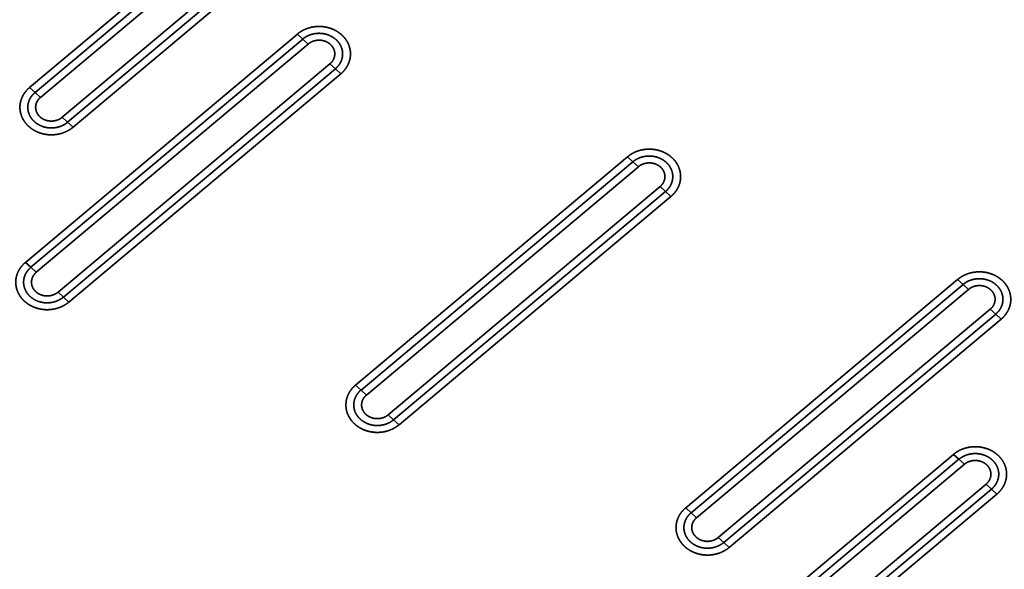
# Model space of a CAD drawing. Extents: x -8 to 2003, y -38 to 1514.
# Tile 5 of 31: x 251 to 440, y 377 to 482. Entities that reach past the tile are written whole.
import ezdxf

# ---------------------------------------------------------------- set-up
doc = ezdxf.new("R2010")
doc.units = 0
doc.layers.get('0').update_dxf_attribs({"lineweight": 13})

# ---------------------------------------------------------------- blocks, each defined once
blk = doc.blocks.new('BLOCK59')
at = {"color": 7, "lineweight": 35}
for p, q in [((135.81, 452.76), (83.85, 409.16)), ((135.81, 452.76), (83.85, 409.16)), ((136.85, 451.81), (84.88, 408.21)), ((84.88, 408.21), (136.85, 451.81)), ((85.92, 407.26), (137.89, 450.87)), ((85.92, 407.26), (137.89, 450.87)), ((90.08, 403.47), (142.04, 447.08)), ((142.04, 447.08), (90.08, 403.47)), ((91.11, 402.53), (143.08, 446.13)), ((91.11, 402.53), (143.08, 446.13)), ((92.15, 401.58), (144.12, 445.18)), ((92.15, 401.58), (144.12, 445.18)), ((135.01, 419.36), (83.05, 375.75)), ((135.01, 419.36), (83.05, 375.75)), ((136.05, 418.41), (84.09, 374.81)), ((84.09, 374.81), (136.05, 418.41)), ((85.12, 373.86), (137.09, 417.46)), ((85.12, 373.86), (137.09, 417.46)), ((89.28, 370.07), (141.24, 413.67)), ((141.24, 413.67), (89.28, 370.07)), ((90.31, 369.12), (142.28, 412.73)), ((90.31, 369.12), (142.28, 412.73)), ((91.35, 368.17), (143.32, 411.78)), ((91.35, 368.17), (143.32, 411.78)), ((198.11, 395.92), (146.14, 352.32)), ((198.11, 395.92), (146.14, 352.32)), ((199.14, 394.98), (147.18, 351.37)), ((147.18, 351.37), (199.14, 394.98)), ((148.22, 350.42), (200.18, 394.03)), ((148.22, 350.42), (200.18, 394.03)), ((152.37, 346.63), (204.34, 390.24)), ((204.34, 390.24), (152.37, 346.63)), ((153.41, 345.69), (205.37, 389.29)), ((153.41, 345.69), (205.37, 389.29)), ((154.45, 344.74), (206.41, 388.34)), ((154.45, 344.74), (206.41, 388.34)), ((261.2, 372.49), (209.23, 328.88)), ((261.2, 372.49), (209.23, 328.88)), ((262.24, 371.54), (210.27, 327.94)), ((210.27, 327.94), (262.24, 371.54)), ((211.31, 326.99), (263.28, 370.59)), ((211.31, 326.99), (263.28, 370.59)), ((215.46, 323.2), (267.43, 366.8)), ((267.43, 366.8), (215.46, 323.2)), ((216.5, 322.25), (268.47, 365.86)), ((216.5, 322.25), (268.47, 365.86)), ((217.54, 321.3), (269.5, 364.91)), ((217.54, 321.3), (269.5, 364.91)), ((260.4, 339.08), (208.43, 295.48)), ((260.4, 339.08), (208.43, 295.48)), ((261.44, 338.14), (209.47, 294.53)), ((209.47, 294.53), (261.44, 338.14)), ((210.51, 293.58), (262.48, 337.19)), ((210.51, 293.58), (262.48, 337.19)), ((214.66, 289.8), (266.63, 333.4)), ((266.63, 333.4), (214.66, 289.8)), ((215.7, 288.85), (267.67, 332.45)), ((215.7, 288.85), (267.67, 332.45)), ((216.74, 287.9), (268.7, 331.51)), ((216.74, 287.9), (268.7, 331.51))]:
    blk.add_line(p, q, dxfattribs=at)
at = {"color": 7, "lineweight": 35, "ltscale": 0.035136}
for p, q in [((135.01, 419.36), (136.05, 418.41)), ((135.01, 419.36), (136.05, 418.41)), ((136.05, 418.41), (137.09, 417.46)), ((136.05, 418.41), (137.09, 417.46)), ((142.28, 412.73), (141.24, 413.67)), ((142.28, 412.73), (141.24, 413.67)), ((143.32, 411.78), (142.28, 412.73)), ((143.32, 411.78), (142.28, 412.73)), ((83.85, 409.16), (84.88, 408.21)), ((83.85, 409.16), (84.88, 408.21)), ((84.88, 408.21), (85.92, 407.26)), ((84.88, 408.21), (85.92, 407.26)), ((91.11, 402.53), (90.08, 403.47)), ((91.11, 402.53), (90.08, 403.47)), ((92.15, 401.58), (91.11, 402.53)), ((92.15, 401.58), (91.11, 402.53)), ((198.11, 395.92), (199.14, 394.98)), ((198.11, 395.92), (199.14, 394.98)), ((199.14, 394.98), (200.18, 394.03)), ((199.14, 394.98), (200.18, 394.03)), ((205.37, 389.29), (204.34, 390.24)), ((205.37, 389.29), (204.34, 390.24)), ((206.41, 388.34), (205.37, 389.29)), ((206.41, 388.34), (205.37, 389.29)), ((83.05, 375.75), (84.09, 374.81)), ((83.05, 375.75), (84.09, 374.81)), ((84.09, 374.81), (85.12, 373.86)), ((84.09, 374.81), (85.12, 373.86)), ((261.2, 372.49), (262.24, 371.54)), ((261.2, 372.49), (262.24, 371.54)), ((262.24, 371.54), (263.28, 370.59)), ((262.24, 371.54), (263.28, 370.59)), ((90.31, 369.12), (89.28, 370.07)), ((90.31, 369.12), (89.28, 370.07)), ((91.35, 368.17), (90.31, 369.12)), ((91.35, 368.17), (90.31, 369.12)), ((268.47, 365.86), (267.43, 366.8)), ((268.47, 365.86), (267.43, 366.8)), ((269.5, 364.91), (268.47, 365.86)), ((269.5, 364.91), (268.47, 365.86)), ((146.14, 352.32), (147.18, 351.37)), ((146.14, 352.32), (147.18, 351.37)), ((147.18, 351.37), (148.22, 350.42)), ((147.18, 351.37), (148.22, 350.42)), ((153.41, 345.69), (152.37, 346.63)), ((153.41, 345.69), (152.37, 346.63)), ((154.45, 344.74), (153.41, 345.69)), ((154.45, 344.74), (153.41, 345.69)), ((260.4, 339.08), (261.44, 338.14)), ((260.4, 339.08), (261.44, 338.14)), ((261.44, 338.14), (262.48, 337.19)), ((261.44, 338.14), (262.48, 337.19)), ((267.67, 332.45), (266.63, 333.4)), ((267.67, 332.45), (266.63, 333.4)), ((268.7, 331.51), (267.67, 332.45)), ((268.7, 331.51), (267.67, 332.45)), ((209.23, 328.88), (210.27, 327.94)), ((209.23, 328.88), (210.27, 327.94)), ((210.27, 327.94), (211.31, 326.99)), ((210.27, 327.94), (211.31, 326.99)), ((216.5, 322.25), (215.46, 323.2)), ((216.5, 322.25), (215.46, 323.2)), ((217.54, 321.3), (216.5, 322.25)), ((217.54, 321.3), (216.5, 322.25))]:
    blk.add_line(p, q, dxfattribs=at)
at = {"color": 7, "lineweight": 35}
for points, knots in [([(135.01, 419.36), (135.43, 419.71), (135.89, 420.01), (136.38, 420.26), (137.43, 420.65), (138.54, 420.83), (139.11, 420.85), (140.24, 420.79), (141.34, 420.5), (141.87, 420.3), (142.52, 419.96), (143.1, 419.53), (143.24, 419.43), (143.37, 419.32), (143.5, 419.2)], [0, 0, 0, 0, 0, 0, 3.548015, 3.548015, 3.548015, 7.176611, 7.176611, 7.176611, 10.782581, 10.782581, 10.782581, 11.906057, 11.906057, 11.906057, 11.906057, 11.906057, 11.906057]), ([(143.5, 419.2), (143, 419.65), (142.41, 420.06), (141.74, 420.38), (140.28, 420.84), (138.71, 420.87), (137.93, 420.77), (136.82, 420.47), (135.86, 419.97), (135.55, 419.78), (135.27, 419.57), (135.01, 419.36)], [0, 0, 0, 0, 0, 0, 6.233792, 6.233792, 6.233792, 12.425767, 12.425767, 12.425767, 15.561343, 15.561343, 15.561343, 15.561343, 15.561343, 15.561343]), ([(136.05, 418.41), (136.53, 418.81), (137.09, 419.13), (137.7, 419.36), (138.93, 419.59), (140.18, 419.46), (140.76, 419.31), (141.69, 418.91), (142.46, 418.29), (142.75, 417.99), (143.23, 417.36), (143.53, 416.64), (143.62, 416.27), (143.73, 415.41), (143.57, 414.54), (143.38, 414.07), (143.05, 413.51), (142.61, 413.03), (142.5, 412.92), (142.39, 412.82), (142.28, 412.73)], [0, 0, 0, 0, 0, 0, 4.718866, 4.718866, 4.718866, 9.044566, 9.044566, 9.044566, 12.144533, 12.144533, 12.144533, 15.085139, 15.085139, 15.085139, 18.964179, 18.964179, 18.964179, 20.080986, 20.080986, 20.080986, 20.080986, 20.080986, 20.080986]), ([(136.05, 418.41), (136.37, 418.68), (136.72, 418.91), (137.1, 419.1), (137.98, 419.42), (138.92, 419.54), (139.45, 419.54), (140.4, 419.41), (141.29, 419.07), (141.68, 418.87), (142.38, 418.39), (142.93, 417.78), (143.16, 417.45), (143.51, 416.76), (143.67, 416.01), (143.7, 415.64), (143.65, 414.89), (143.41, 414.18), (143.24, 413.84), (142.95, 413.4), (142.6, 413.02), (142.5, 412.91), (142.39, 412.82), (142.28, 412.73)], [0, 0, 0, 0, 0, 0, 2.812135, 2.812135, 2.812135, 6.245007, 6.245007, 6.245007, 9.14838, 9.14838, 9.14838, 11.888757, 11.888757, 11.888757, 14.49643, 14.49643, 14.49643, 17.115495, 17.115495, 17.115495, 18.087579, 18.087579, 18.087579, 18.087579, 18.087579, 18.087579]), ([(137.09, 417.46), (137.37, 417.69), (137.68, 417.89), (138.03, 418.03), (138.76, 418.22), (139.52, 418.21), (139.89, 418.15), (140.43, 417.98), (140.91, 417.71), (141.06, 417.61), (141.2, 417.5), (141.33, 417.39)], [0, 0, 0, 0, 0, 0, 3.068636, 3.068636, 3.068636, 6.169147, 6.169147, 6.169147, 7.68035, 7.68035, 7.68035, 7.68035, 7.68035, 7.68035]), ([(137.09, 417.46), (137.35, 417.68), (137.65, 417.86), (137.97, 418.01), (138.74, 418.23), (139.56, 418.22), (140.01, 418.14), (140.56, 417.94), (141.03, 417.63), (141.14, 417.55), (141.24, 417.47), (141.33, 417.39)], [0, 0, 0, 0, 0, 0, 2.938005, 2.938005, 2.938005, 6.668285, 6.668285, 6.668285, 7.774305, 7.774305, 7.774305, 7.774305, 7.774305, 7.774305]), ([(143.5, 419.2), (143.89, 418.85), (144.23, 418.45), (144.52, 418.01), (144.98, 417.09), (145.18, 416.09), (145.21, 415.58), (145.13, 414.58), (144.78, 413.62), (144.54, 413.16), (144.16, 412.6), (143.69, 412.11), (143.57, 412), (143.45, 411.89), (143.32, 411.78)], [0, 0, 0, 0, 0, 0, 3.459933, 3.459933, 3.459933, 6.845015, 6.845015, 6.845015, 10.255085, 10.255085, 10.255085, 11.337267, 11.337267, 11.337267, 11.337267, 11.337267, 11.337267]), ([(143.32, 411.78), (143.8, 412.19), (144.24, 412.67), (144.62, 413.23), (145.1, 414.34), (145.21, 415.54), (145.18, 416.08), (144.98, 417.12), (144.5, 418.06), (144.2, 418.48), (143.86, 418.87), (143.5, 419.2)], [0, 0, 0, 0, 0, 0, 5.867986, 5.867986, 5.867986, 10.485978, 10.485978, 10.485978, 15.122819, 15.122819, 15.122819, 15.122819, 15.122819, 15.122819]), ([(141.33, 417.39), (141.59, 417.15), (141.81, 416.88), (141.98, 416.57), (142.2, 415.93), (142.18, 415.25), (142.11, 414.92), (141.92, 414.45), (141.61, 414.03), (141.5, 413.91), (141.38, 413.79), (141.24, 413.67)], [0, 0, 0, 0, 0, 0, 3.007019, 3.007019, 3.007019, 5.984959, 5.984959, 5.984959, 7.462987, 7.462987, 7.462987, 7.462987, 7.462987, 7.462987]), ([(141.33, 417.39), (141.57, 417.17), (141.77, 416.93), (141.93, 416.66), (142.16, 416.08), (142.19, 415.48), (142.16, 415.17), (142.02, 414.66), (141.74, 414.19), (141.6, 414), (141.43, 413.83), (141.24, 413.67)], [0, 0, 0, 0, 0, 0, 2.763179, 2.763179, 2.763179, 5.471154, 5.471154, 5.471154, 7.56044, 7.56044, 7.56044, 7.56044, 7.56044, 7.56044]), ([(83.67, 401.73), (83.28, 402.09), (82.94, 402.49), (82.64, 402.92), (82.19, 403.84), (81.99, 404.85), (81.96, 405.35), (82.04, 406.36), (82.38, 407.32), (82.62, 407.77), (83.01, 408.33), (83.48, 408.82), (83.6, 408.94), (83.72, 409.05), (83.85, 409.16)], [0, 0, 0, 0, 0, 0, 3.459933, 3.459933, 3.459933, 6.845015, 6.845015, 6.845015, 10.255085, 10.255085, 10.255085, 11.337267, 11.337267, 11.337267, 11.337267, 11.337267, 11.337267]), ([(83.85, 409.16), (83.36, 408.75), (82.92, 408.27), (82.55, 407.71), (82.07, 406.6), (81.95, 405.39), (81.98, 404.86), (82.19, 403.82), (82.67, 402.88), (82.96, 402.45), (83.3, 402.07), (83.67, 401.73)], [0, 0, 0, 0, 0, 0, 5.867986, 5.867986, 5.867986, 10.485978, 10.485978, 10.485978, 15.122819, 15.122819, 15.122819, 15.122819, 15.122819, 15.122819]), ([(91.11, 402.53), (90.64, 402.12), (90.08, 401.8), (89.46, 401.58), (88.23, 401.34), (86.99, 401.48), (86.41, 401.63), (85.48, 402.03), (84.7, 402.65), (84.41, 402.94), (83.93, 403.57), (83.64, 404.3), (83.54, 404.66), (83.43, 405.53), (83.6, 406.39), (83.78, 406.86), (84.12, 407.43), (84.56, 407.91), (84.66, 408.01), (84.77, 408.11), (84.88, 408.21)], [0, 0, 0, 0, 0, 0, 4.718867, 4.718867, 4.718867, 9.044567, 9.044567, 9.044567, 12.144534, 12.144534, 12.144534, 15.085139, 15.085139, 15.085139, 18.96418, 18.96418, 18.96418, 20.080986, 20.080986, 20.080986, 20.080986, 20.080986, 20.080986]), ([(91.11, 402.53), (90.8, 402.26), (90.45, 402.03), (90.07, 401.84), (89.19, 401.51), (88.24, 401.4), (87.72, 401.4), (86.76, 401.52), (85.87, 401.87), (85.48, 402.07), (84.79, 402.54), (84.24, 403.16), (84.01, 403.49), (83.66, 404.18), (83.5, 404.93), (83.47, 405.3), (83.52, 406.05), (83.76, 406.76), (83.93, 407.1), (84.21, 407.54), (84.57, 407.92), (84.67, 408.02), (84.78, 408.12), (84.88, 408.21)], [0, 0, 0, 0, 0, 0, 2.812135, 2.812135, 2.812135, 6.245007, 6.245007, 6.245007, 9.14838, 9.14838, 9.14838, 11.888757, 11.888757, 11.888757, 14.49643, 14.49643, 14.49643, 17.115495, 17.115495, 17.115495, 18.087579, 18.087579, 18.087579, 18.087579, 18.087579, 18.087579]), ([(85.83, 403.55), (85.57, 403.79), (85.36, 404.06), (85.19, 404.36), (84.97, 405.01), (84.99, 405.69), (85.06, 406.02), (85.25, 406.49), (85.55, 406.9), (85.67, 407.03), (85.79, 407.15), (85.92, 407.26)], [0, 0, 0, 0, 0, 0, 3.007019, 3.007019, 3.007019, 5.984959, 5.984959, 5.984959, 7.462987, 7.462987, 7.462987, 7.462987, 7.462987, 7.462987]), ([(85.83, 403.55), (85.6, 403.76), (85.4, 404.01), (85.24, 404.28), (85.01, 404.85), (84.97, 405.46), (85, 405.76), (85.15, 406.28), (85.42, 406.74), (85.57, 406.93), (85.74, 407.11), (85.92, 407.26)], [0, 0, 0, 0, 0, 0, 2.763179, 2.763179, 2.763179, 5.471154, 5.471154, 5.471154, 7.56044, 7.56044, 7.56044, 7.56044, 7.56044, 7.56044]), ([(90.08, 403.47), (89.8, 403.24), (89.49, 403.05), (89.14, 402.91), (88.41, 402.72), (87.65, 402.73), (87.27, 402.79), (86.73, 402.95), (86.25, 403.22), (86.1, 403.32), (85.96, 403.43), (85.83, 403.55)], [0, 0, 0, 0, 0, 0, 3.068636, 3.068636, 3.068636, 6.169147, 6.169147, 6.169147, 7.68035, 7.68035, 7.68035, 7.68035, 7.68035, 7.68035]), ([(90.08, 403.47), (89.82, 403.25), (89.52, 403.07), (89.2, 402.93), (88.42, 402.71), (87.61, 402.72), (87.16, 402.8), (86.61, 403), (86.13, 403.31), (86.03, 403.38), (85.93, 403.46), (85.83, 403.55)], [0, 0, 0, 0, 0, 0, 2.938005, 2.938005, 2.938005, 6.668285, 6.668285, 6.668285, 7.774305, 7.774305, 7.774305, 7.774305, 7.774305, 7.774305]), ([(92.15, 401.58), (91.74, 401.23), (91.28, 400.93), (90.79, 400.68), (89.74, 400.28), (88.63, 400.11), (88.06, 400.08), (86.92, 400.14), (85.83, 400.44), (85.3, 400.64), (84.65, 400.98), (84.06, 401.4), (83.93, 401.51), (83.8, 401.62), (83.67, 401.73)], [0, 0, 0, 0, 0, 0, 3.548015, 3.548015, 3.548015, 7.176611, 7.176611, 7.176611, 10.782581, 10.782581, 10.782581, 11.906057, 11.906057, 11.906057, 11.906057, 11.906057, 11.906057]), ([(83.67, 401.73), (84.16, 401.28), (84.75, 400.88), (85.43, 400.55), (86.89, 400.1), (88.46, 400.07), (89.23, 400.16), (90.34, 400.47), (91.31, 400.97), (91.61, 401.16), (91.89, 401.36), (92.15, 401.58)], [0, 0, 0, 0, 0, 0, 6.233792, 6.233792, 6.233792, 12.425767, 12.425767, 12.425767, 15.561343, 15.561343, 15.561343, 15.561343, 15.561343, 15.561343]), ([(198.11, 395.92), (198.52, 396.27), (198.98, 396.57), (199.47, 396.82), (200.52, 397.22), (201.63, 397.39), (202.2, 397.42), (203.34, 397.36), (204.43, 397.07), (204.96, 396.86), (205.61, 396.53), (206.2, 396.1), (206.33, 395.99), (206.46, 395.88), (206.59, 395.77)], [0, 0, 0, 0, 0, 0, 3.548015, 3.548015, 3.548015, 7.176611, 7.176611, 7.176611, 10.782581, 10.782581, 10.782581, 11.906057, 11.906057, 11.906057, 11.906057, 11.906057, 11.906057]), ([(206.59, 395.77), (206.1, 396.22), (205.51, 396.62), (204.83, 396.95), (203.37, 397.4), (201.8, 397.43), (201.02, 397.34), (199.91, 397.03), (198.95, 396.53), (198.65, 396.34), (198.36, 396.14), (198.11, 395.92)], [0, 0, 0, 0, 0, 0, 6.233792, 6.233792, 6.233792, 12.425767, 12.425767, 12.425767, 15.561344, 15.561344, 15.561344, 15.561344, 15.561344, 15.561344]), ([(199.14, 394.98), (199.62, 395.38), (200.18, 395.7), (200.8, 395.92), (202.02, 396.16), (203.27, 396.02), (203.85, 395.87), (204.78, 395.47), (205.56, 394.85), (205.85, 394.56), (206.32, 393.93), (206.62, 393.2), (206.72, 392.84), (206.82, 391.97), (206.66, 391.11), (206.48, 390.64), (206.14, 390.07), (205.7, 389.59), (205.6, 389.49), (205.49, 389.39), (205.37, 389.29)], [0, 0, 0, 0, 0, 0, 4.718866, 4.718866, 4.718866, 9.044566, 9.044566, 9.044566, 12.144533, 12.144533, 12.144533, 15.085139, 15.085139, 15.085139, 18.964179, 18.964179, 18.964179, 20.080986, 20.080986, 20.080986, 20.080986, 20.080986, 20.080986]), ([(199.14, 394.98), (199.46, 395.24), (199.81, 395.47), (200.19, 395.66), (201.07, 395.99), (202.02, 396.1), (202.54, 396.1), (203.5, 395.98), (204.39, 395.64), (204.77, 395.43), (205.47, 394.96), (206.02, 394.34), (206.25, 394.01), (206.6, 393.32), (206.76, 392.57), (206.79, 392.2), (206.74, 391.45), (206.5, 390.74), (206.33, 390.4), (206.05, 389.97), (205.69, 389.58), (205.59, 389.48), (205.48, 389.38), (205.37, 389.29)], [0, 0, 0, 0, 0, 0, 2.812135, 2.812135, 2.812135, 6.245007, 6.245007, 6.245007, 9.14838, 9.14838, 9.14838, 11.888757, 11.888757, 11.888757, 14.49643, 14.49643, 14.49643, 17.115495, 17.115495, 17.115495, 18.087579, 18.087579, 18.087579, 18.087579, 18.087579, 18.087579]), ([(206.59, 395.77), (206.98, 395.41), (207.32, 395.01), (207.62, 394.58), (208.07, 393.66), (208.27, 392.65), (208.3, 392.15), (208.22, 391.14), (207.87, 390.18), (207.64, 389.73), (207.25, 389.17), (206.78, 388.68), (206.66, 388.56), (206.54, 388.45), (206.41, 388.34)], [0, 0, 0, 0, 0, 0, 3.459933, 3.459933, 3.459933, 6.845015, 6.845015, 6.845015, 10.255085, 10.255085, 10.255085, 11.337267, 11.337267, 11.337267, 11.337267, 11.337267, 11.337267]), ([(206.41, 388.34), (206.9, 388.75), (207.34, 389.23), (207.71, 389.79), (208.19, 390.9), (208.31, 392.11), (208.28, 392.64), (208.07, 393.68), (207.59, 394.62), (207.3, 395.05), (206.96, 395.43), (206.59, 395.77)], [0, 0, 0, 0, 0, 0, 5.867986, 5.867986, 5.867986, 10.485978, 10.485978, 10.485978, 15.122819, 15.122819, 15.122819, 15.122819, 15.122819, 15.122819]), ([(200.18, 394.03), (200.46, 394.26), (200.77, 394.45), (201.12, 394.59), (201.85, 394.79), (202.61, 394.77), (202.99, 394.71), (203.52, 394.55), (204, 394.28), (204.15, 394.18), (204.29, 394.07), (204.42, 393.95)], [0, 0, 0, 0, 0, 0, 3.068636, 3.068636, 3.068636, 6.169147, 6.169147, 6.169147, 7.68035, 7.68035, 7.68035, 7.68035, 7.68035, 7.68035]), ([(200.18, 394.03), (200.44, 394.25), (200.74, 394.43), (201.06, 394.57), (201.84, 394.79), (202.65, 394.78), (203.1, 394.7), (203.65, 394.5), (204.13, 394.19), (204.23, 394.12), (204.33, 394.04), (204.42, 393.95)], [0, 0, 0, 0, 0, 0, 2.938005, 2.938005, 2.938005, 6.668285, 6.668285, 6.668285, 7.774305, 7.774305, 7.774305, 7.774305, 7.774305, 7.774305]), ([(204.42, 393.95), (204.68, 393.71), (204.9, 393.44), (205.07, 393.14), (205.29, 392.49), (205.27, 391.81), (205.2, 391.48), (205.01, 391.01), (204.7, 390.6), (204.59, 390.47), (204.47, 390.35), (204.34, 390.24)], [0, 0, 0, 0, 0, 0, 3.007019, 3.007019, 3.007019, 5.984959, 5.984959, 5.984959, 7.462987, 7.462987, 7.462987, 7.462987, 7.462987, 7.462987]), ([(204.42, 393.95), (204.66, 393.74), (204.86, 393.49), (205.02, 393.22), (205.25, 392.65), (205.29, 392.04), (205.25, 391.74), (205.11, 391.22), (204.83, 390.76), (204.69, 390.57), (204.52, 390.39), (204.34, 390.24)], [0, 0, 0, 0, 0, 0, 2.763179, 2.763179, 2.763179, 5.471154, 5.471154, 5.471154, 7.56044, 7.56044, 7.56044, 7.56044, 7.56044, 7.56044]), ([(82.87, 368.33), (82.48, 368.68), (82.14, 369.08), (81.84, 369.52), (81.39, 370.44), (81.19, 371.44), (81.16, 371.95), (81.24, 372.96), (81.58, 373.91), (81.82, 374.37), (82.21, 374.93), (82.68, 375.42), (82.8, 375.54), (82.92, 375.65), (83.05, 375.75)], [0, 0, 0, 0, 0, 0, 3.459933, 3.459933, 3.459933, 6.845015, 6.845015, 6.845015, 10.255085, 10.255085, 10.255085, 11.337267, 11.337267, 11.337267, 11.337267, 11.337267, 11.337267]), ([(83.05, 375.75), (82.56, 375.35), (82.12, 374.86), (81.75, 374.3), (81.27, 373.19), (81.15, 371.99), (81.18, 371.46), (81.39, 370.41), (81.87, 369.48), (82.16, 369.05), (82.5, 368.66), (82.87, 368.33)], [0, 0, 0, 0, 0, 0, 5.867986, 5.867986, 5.867986, 10.485978, 10.485978, 10.485978, 15.122819, 15.122819, 15.122819, 15.122819, 15.122819, 15.122819]), ([(90.31, 369.12), (89.84, 368.72), (89.28, 368.4), (88.66, 368.18), (87.43, 367.94), (86.19, 368.07), (85.61, 368.22), (84.68, 368.62), (83.9, 369.24), (83.61, 369.54), (83.13, 370.17), (82.84, 370.89), (82.74, 371.26), (82.63, 372.13), (82.8, 372.99), (82.98, 373.46), (83.32, 374.02), (83.76, 374.51), (83.86, 374.61), (83.97, 374.71), (84.09, 374.81)], [0, 0, 0, 0, 0, 0, 4.718868, 4.718868, 4.718868, 9.044568, 9.044568, 9.044568, 12.144535, 12.144535, 12.144535, 15.085141, 15.085141, 15.085141, 18.964181, 18.964181, 18.964181, 20.080986, 20.080986, 20.080986, 20.080986, 20.080986, 20.080986]), ([(90.31, 369.12), (90, 368.86), (89.65, 368.63), (89.27, 368.44), (88.39, 368.11), (87.44, 367.99), (86.92, 367.99), (85.96, 368.12), (85.07, 368.46), (84.68, 368.66), (83.99, 369.14), (83.44, 369.75), (83.21, 370.08), (82.86, 370.77), (82.7, 371.52), (82.67, 371.9), (82.72, 372.64), (82.96, 373.35), (83.13, 373.7), (83.41, 374.13), (83.77, 374.52), (83.87, 374.62), (83.98, 374.71), (84.09, 374.81)], [0, 0, 0, 0, 0, 0, 2.812135, 2.812135, 2.812135, 6.245007, 6.245007, 6.245007, 9.14838, 9.14838, 9.14838, 11.888758, 11.888758, 11.888758, 14.49643, 14.49643, 14.49643, 17.115495, 17.115495, 17.115495, 18.087579, 18.087579, 18.087579, 18.087579, 18.087579, 18.087579]), ([(85.03, 370.15), (84.78, 370.38), (84.56, 370.66), (84.39, 370.96), (84.17, 371.61), (84.19, 372.28), (84.26, 372.61), (84.45, 373.09), (84.75, 373.5), (84.87, 373.63), (84.99, 373.75), (85.12, 373.86)], [0, 0, 0, 0, 0, 0, 3.007019, 3.007019, 3.007019, 5.984959, 5.984959, 5.984959, 7.462987, 7.462987, 7.462987, 7.462987, 7.462987, 7.462987]), ([(85.03, 370.15), (84.8, 370.36), (84.6, 370.61), (84.44, 370.88), (84.21, 371.45), (84.17, 372.06), (84.2, 372.36), (84.35, 372.87), (84.63, 373.34), (84.77, 373.53), (84.94, 373.7), (85.12, 373.86)], [0, 0, 0, 0, 0, 0, 2.763179, 2.763179, 2.763179, 5.471154, 5.471154, 5.471154, 7.56044, 7.56044, 7.56044, 7.56044, 7.56044, 7.56044]), ([(261.2, 372.49), (261.61, 372.84), (262.07, 373.14), (262.56, 373.39), (263.61, 373.78), (264.72, 373.96), (265.29, 373.98), (266.43, 373.92), (267.52, 373.63), (268.05, 373.43), (268.7, 373.09), (269.29, 372.66), (269.42, 372.56), (269.56, 372.45), (269.68, 372.33)], [0, 0, 0, 0, 0, 0, 3.548015, 3.548015, 3.548015, 7.176611, 7.176611, 7.176611, 10.782581, 10.782581, 10.782581, 11.906057, 11.906057, 11.906057, 11.906057, 11.906057, 11.906057]), ([(269.68, 372.33), (269.19, 372.78), (268.6, 373.19), (267.92, 373.51), (266.46, 373.97), (264.89, 374), (264.12, 373.9), (263.01, 373.6), (262.04, 373.1), (261.74, 372.91), (261.46, 372.7), (261.2, 372.49)], [0, 0, 0, 0, 0, 0, 6.233792, 6.233792, 6.233792, 12.425767, 12.425767, 12.425767, 15.561344, 15.561344, 15.561344, 15.561344, 15.561344, 15.561344]), ([(262.24, 371.54), (262.72, 371.94), (263.27, 372.26), (263.89, 372.49), (265.12, 372.72), (266.36, 372.59), (266.94, 372.44), (267.88, 372.04), (268.65, 371.42), (268.94, 371.12), (269.42, 370.49), (269.71, 369.77), (269.81, 369.4), (269.92, 368.54), (269.75, 367.67), (269.57, 367.2), (269.24, 366.64), (268.79, 366.16), (268.69, 366.05), (268.58, 365.95), (268.47, 365.86)], [0, 0, 0, 0, 0, 0, 4.718866, 4.718866, 4.718866, 9.044566, 9.044566, 9.044566, 12.144533, 12.144533, 12.144533, 15.085139, 15.085139, 15.085139, 18.964179, 18.964179, 18.964179, 20.080986, 20.080986, 20.080986, 20.080986, 20.080986, 20.080986]), ([(262.24, 371.54), (262.55, 371.81), (262.9, 372.04), (263.28, 372.23), (264.16, 372.55), (265.11, 372.67), (265.63, 372.67), (266.59, 372.54), (267.48, 372.2), (267.87, 372), (268.56, 371.52), (269.11, 370.91), (269.34, 370.58), (269.69, 369.89), (269.85, 369.14), (269.88, 368.77), (269.83, 368.02), (269.59, 367.31), (269.43, 366.97), (269.14, 366.53), (268.78, 366.15), (268.68, 366.04), (268.58, 365.95), (268.47, 365.86)], [0, 0, 0, 0, 0, 0, 2.812135, 2.812135, 2.812135, 6.245007, 6.245007, 6.245007, 9.14838, 9.14838, 9.14838, 11.888757, 11.888757, 11.888757, 14.49643, 14.49643, 14.49643, 17.115495, 17.115495, 17.115495, 18.087579, 18.087579, 18.087579, 18.087579, 18.087579, 18.087579]), ([(263.28, 370.59), (263.55, 370.82), (263.87, 371.02), (264.21, 371.16), (264.94, 371.35), (265.7, 371.34), (266.08, 371.28), (266.62, 371.11), (267.1, 370.84), (267.25, 370.74), (267.39, 370.63), (267.52, 370.52)], [0, 0, 0, 0, 0, 0, 3.068636, 3.068636, 3.068636, 6.169147, 6.169147, 6.169147, 7.68035, 7.68035, 7.68035, 7.68035, 7.68035, 7.68035]), ([(263.28, 370.59), (263.54, 370.81), (263.83, 370.99), (264.15, 371.14), (264.93, 371.36), (265.74, 371.35), (266.19, 371.26), (266.74, 371.07), (267.22, 370.76), (267.32, 370.68), (267.42, 370.6), (267.52, 370.52)], [0, 0, 0, 0, 0, 0, 2.938005, 2.938005, 2.938005, 6.668285, 6.668285, 6.668285, 7.774305, 7.774305, 7.774305, 7.774305, 7.774305, 7.774305]), ([(269.68, 372.33), (270.07, 371.98), (270.42, 371.58), (270.71, 371.14), (271.17, 370.22), (271.36, 369.22), (271.39, 368.71), (271.31, 367.71), (270.97, 366.75), (270.73, 366.29), (270.34, 365.73), (269.87, 365.24), (269.75, 365.13), (269.63, 365.02), (269.5, 364.91)], [0, 0, 0, 0, 0, 0, 3.459933, 3.459933, 3.459933, 6.845015, 6.845015, 6.845015, 10.255085, 10.255085, 10.255085, 11.337267, 11.337267, 11.337267, 11.337267, 11.337267, 11.337267]), ([(269.5, 364.91), (269.99, 365.32), (270.43, 365.8), (270.8, 366.36), (271.28, 367.47), (271.4, 368.67), (271.37, 369.21), (271.16, 370.25), (270.68, 371.18), (270.39, 371.61), (270.05, 372), (269.68, 372.33)], [0, 0, 0, 0, 0, 0, 5.867986, 5.867986, 5.867986, 10.485978, 10.485978, 10.485978, 15.122819, 15.122819, 15.122819, 15.122819, 15.122819, 15.122819]), ([(89.28, 370.07), (89, 369.84), (88.69, 369.65), (88.34, 369.5), (87.61, 369.31), (86.85, 369.33), (86.47, 369.38), (85.93, 369.55), (85.45, 369.82), (85.31, 369.92), (85.16, 370.03), (85.03, 370.15)], [0, 0, 0, 0, 0, 0, 3.068636, 3.068636, 3.068636, 6.169147, 6.169147, 6.169147, 7.68035, 7.68035, 7.68035, 7.68035, 7.68035, 7.68035]), ([(89.28, 370.07), (89.02, 369.85), (88.72, 369.67), (88.4, 369.53), (87.62, 369.31), (86.81, 369.32), (86.36, 369.4), (85.81, 369.6), (85.33, 369.9), (85.23, 369.98), (85.13, 370.06), (85.03, 370.15)], [0, 0, 0, 0, 0, 0, 2.938005, 2.938005, 2.938005, 6.668285, 6.668285, 6.668285, 7.774305, 7.774305, 7.774305, 7.774305, 7.774305, 7.774305]), ([(267.52, 370.52), (267.78, 370.28), (268, 370.01), (268.16, 369.7), (268.38, 369.06), (268.37, 368.38), (268.3, 368.05), (268.1, 367.58), (267.8, 367.16), (267.68, 367.04), (267.56, 366.92), (267.43, 366.8)], [0, 0, 0, 0, 0, 0, 3.007019, 3.007019, 3.007019, 5.984959, 5.984959, 5.984959, 7.462987, 7.462987, 7.462987, 7.462987, 7.462987, 7.462987]), ([(267.52, 370.52), (267.75, 370.3), (267.95, 370.06), (268.12, 369.78), (268.34, 369.21), (268.38, 368.61), (268.35, 368.3), (268.21, 367.79), (267.93, 367.32), (267.78, 367.13), (267.61, 366.96), (267.43, 366.8)], [0, 0, 0, 0, 0, 0, 2.763179, 2.763179, 2.763179, 5.471154, 5.471154, 5.471154, 7.56044, 7.56044, 7.56044, 7.56044, 7.56044, 7.56044]), ([(91.35, 368.17), (90.94, 367.83), (90.48, 367.53), (89.99, 367.28), (88.94, 366.88), (87.83, 366.71), (87.26, 366.68), (86.12, 366.74), (85.03, 367.03), (84.5, 367.23), (83.85, 367.57), (83.26, 368), (83.13, 368.1), (83, 368.21), (82.87, 368.33)], [0, 0, 0, 0, 0, 0, 3.548015, 3.548015, 3.548015, 7.176611, 7.176611, 7.176611, 10.782581, 10.782581, 10.782581, 11.906057, 11.906057, 11.906057, 11.906057, 11.906057, 11.906057]), ([(82.87, 368.33), (83.36, 367.88), (83.95, 367.48), (84.63, 367.15), (86.09, 366.69), (87.66, 366.66), (88.43, 366.76), (89.54, 367.06), (90.51, 367.57), (90.81, 367.75), (91.09, 367.96), (91.35, 368.17)], [0, 0, 0, 0, 0, 0, 6.233792, 6.233792, 6.233792, 12.425767, 12.425767, 12.425767, 15.561343, 15.561343, 15.561343, 15.561343, 15.561343, 15.561343]), ([(145.96, 344.89), (145.57, 345.25), (145.23, 345.65), (144.94, 346.08), (144.48, 347.01), (144.28, 348.01), (144.25, 348.51), (144.33, 349.52), (144.68, 350.48), (144.91, 350.93), (145.3, 351.49), (145.77, 351.99), (145.89, 352.1), (146.01, 352.21), (146.14, 352.32)], [0, 0, 0, 0, 0, 0, 3.459933, 3.459933, 3.459933, 6.845015, 6.845015, 6.845015, 10.255085, 10.255085, 10.255085, 11.337267, 11.337267, 11.337267, 11.337267, 11.337267, 11.337267]), ([(146.14, 352.32), (145.66, 351.91), (145.21, 351.43), (144.84, 350.87), (144.36, 349.76), (144.25, 348.55), (144.27, 348.02), (144.48, 346.98), (144.96, 346.04), (145.26, 345.61), (145.59, 345.23), (145.96, 344.89)], [0, 0, 0, 0, 0, 0, 5.867986, 5.867986, 5.867986, 10.485978, 10.485978, 10.485978, 15.122819, 15.122819, 15.122819, 15.122819, 15.122819, 15.122819]), ([(153.41, 345.69), (152.93, 345.28), (152.37, 344.96), (151.76, 344.74), (150.53, 344.5), (149.28, 344.64), (148.7, 344.79), (147.77, 345.19), (146.99, 345.81), (146.71, 346.1), (146.23, 346.74), (145.93, 347.46), (145.83, 347.82), (145.73, 348.69), (145.89, 349.55), (146.07, 350.03), (146.41, 350.59), (146.85, 351.07), (146.96, 351.18), (147.06, 351.28), (147.18, 351.37)], [0, 0, 0, 0, 0, 0, 4.718868, 4.718868, 4.718868, 9.044568, 9.044568, 9.044568, 12.144535, 12.144535, 12.144535, 15.08514, 15.08514, 15.08514, 18.964181, 18.964181, 18.964181, 20.080986, 20.080986, 20.080986, 20.080986, 20.080986, 20.080986]), ([(153.41, 345.69), (153.09, 345.42), (152.74, 345.19), (152.36, 345), (151.48, 344.67), (150.54, 344.56), (150.01, 344.56), (149.05, 344.68), (148.16, 345.03), (147.78, 345.23), (147.08, 345.7), (146.53, 346.32), (146.3, 346.65), (145.95, 347.34), (145.79, 348.09), (145.76, 348.46), (145.81, 349.21), (146.05, 349.92), (146.22, 350.26), (146.51, 350.7), (146.86, 351.08), (146.96, 351.18), (147.07, 351.28), (147.18, 351.37)], [0, 0, 0, 0, 0, 0, 2.812135, 2.812135, 2.812135, 6.245007, 6.245007, 6.245007, 9.14838, 9.14838, 9.14838, 11.888757, 11.888757, 11.888757, 14.49643, 14.49643, 14.49643, 17.115495, 17.115495, 17.115495, 18.087579, 18.087579, 18.087579, 18.087579, 18.087579, 18.087579]), ([(148.13, 346.71), (147.87, 346.95), (147.65, 347.22), (147.48, 347.53), (147.26, 348.17), (147.28, 348.85), (147.35, 349.18), (147.54, 349.65), (147.85, 350.06), (147.96, 350.19), (148.08, 350.31), (148.22, 350.42)], [0, 0, 0, 0, 0, 0, 3.007019, 3.007019, 3.007019, 5.984959, 5.984959, 5.984959, 7.462987, 7.462987, 7.462987, 7.462987, 7.462987, 7.462987]), ([(148.13, 346.71), (147.89, 346.93), (147.69, 347.17), (147.53, 347.44), (147.3, 348.01), (147.26, 348.62), (147.3, 348.92), (147.44, 349.44), (147.72, 349.9), (147.86, 350.09), (148.03, 350.27), (148.22, 350.42)], [0, 0, 0, 0, 0, 0, 2.763179, 2.763179, 2.763179, 5.471154, 5.471154, 5.471154, 7.56044, 7.56044, 7.56044, 7.56044, 7.56044, 7.56044]), ([(152.37, 346.63), (152.09, 346.4), (151.78, 346.21), (151.43, 346.07), (150.7, 345.88), (149.94, 345.89), (149.57, 345.95), (149.03, 346.11), (148.55, 346.38), (148.4, 346.48), (148.26, 346.59), (148.13, 346.71)], [0, 0, 0, 0, 0, 0, 3.068636, 3.068636, 3.068636, 6.169147, 6.169147, 6.169147, 7.68035, 7.68035, 7.68035, 7.68035, 7.68035, 7.68035]), ([(152.37, 346.63), (152.11, 346.42), (151.81, 346.23), (151.49, 346.09), (150.72, 345.87), (149.9, 345.88), (149.45, 345.96), (148.9, 346.16), (148.43, 346.47), (148.32, 346.54), (148.22, 346.63), (148.13, 346.71)], [0, 0, 0, 0, 0, 0, 2.938005, 2.938005, 2.938005, 6.668285, 6.668285, 6.668285, 7.774305, 7.774305, 7.774305, 7.774305, 7.774305, 7.774305]), ([(154.45, 344.74), (154.03, 344.39), (153.57, 344.09), (153.08, 343.84), (152.03, 343.44), (150.92, 343.27), (150.35, 343.24), (149.21, 343.3), (148.12, 343.6), (147.59, 343.8), (146.94, 344.14), (146.35, 344.56), (146.22, 344.67), (146.09, 344.78), (145.96, 344.89)], [0, 0, 0, 0, 0, 0, 3.548015, 3.548015, 3.548015, 7.176611, 7.176611, 7.176611, 10.782581, 10.782581, 10.782581, 11.906057, 11.906057, 11.906057, 11.906057, 11.906057, 11.906057]), ([(145.96, 344.89), (146.46, 344.44), (147.04, 344.04), (147.72, 343.71), (149.18, 343.26), (150.75, 343.23), (151.53, 343.32), (152.64, 343.63), (153.6, 344.13), (153.9, 344.32), (154.19, 344.52), (154.45, 344.74)], [0, 0, 0, 0, 0, 0, 6.233792, 6.233792, 6.233792, 12.425767, 12.425767, 12.425767, 15.561344, 15.561344, 15.561344, 15.561344, 15.561344, 15.561344]), ([(268.88, 338.93), (268.39, 339.38), (267.8, 339.78), (267.13, 340.11), (265.66, 340.56), (264.09, 340.6), (263.32, 340.5), (262.21, 340.19), (261.24, 339.69), (260.94, 339.51), (260.66, 339.3), (260.4, 339.08)], [0, 0, 0, 0, 0, 0, 6.233792, 6.233792, 6.233792, 12.425767, 12.425767, 12.425767, 15.561344, 15.561344, 15.561344, 15.561344, 15.561344, 15.561344]), ([(260.4, 339.08), (260.81, 339.43), (261.27, 339.73), (261.76, 339.98), (262.81, 340.38), (263.92, 340.55), (264.5, 340.58), (265.63, 340.52), (266.72, 340.23), (267.25, 340.02), (267.9, 339.69), (268.49, 339.26), (268.63, 339.15), (268.76, 339.04), (268.88, 338.93)], [0, 0, 0, 0, 0, 0, 3.548015, 3.548015, 3.548015, 7.176611, 7.176611, 7.176611, 10.782581, 10.782581, 10.782581, 11.906057, 11.906057, 11.906057, 11.906057, 11.906057, 11.906057]), ([(261.44, 338.14), (261.92, 338.54), (262.47, 338.86), (263.09, 339.08), (264.32, 339.32), (265.56, 339.19), (266.14, 339.03), (267.08, 338.63), (267.85, 338.01), (268.14, 337.72), (268.62, 337.09), (268.91, 336.37), (269.01, 336), (269.12, 335.13), (268.95, 334.27), (268.77, 333.8), (268.44, 333.24), (267.99, 332.75), (267.89, 332.65), (267.78, 332.55), (267.67, 332.45)], [0, 0, 0, 0, 0, 0, 4.718868, 4.718868, 4.718868, 9.044568, 9.044568, 9.044568, 12.144535, 12.144535, 12.144535, 15.08514, 15.08514, 15.08514, 18.964181, 18.964181, 18.964181, 20.080986, 20.080986, 20.080986, 20.080986, 20.080986, 20.080986]), ([(261.44, 338.14), (261.75, 338.4), (262.1, 338.63), (262.48, 338.82), (263.36, 339.15), (264.31, 339.27), (264.83, 339.26), (265.79, 339.14), (266.68, 338.8), (267.07, 338.6), (267.76, 338.12), (268.31, 337.5), (268.54, 337.17), (268.9, 336.49), (269.05, 335.74), (269.08, 335.36), (269.03, 334.62), (268.79, 333.9), (268.63, 333.56), (268.34, 333.13), (267.98, 332.74), (267.88, 332.64), (267.78, 332.54), (267.67, 332.45)], [0, 0, 0, 0, 0, 0, 2.812135, 2.812135, 2.812135, 6.245007, 6.245007, 6.245007, 9.14838, 9.14838, 9.14838, 11.888757, 11.888757, 11.888757, 14.49643, 14.49643, 14.49643, 17.115495, 17.115495, 17.115495, 18.087579, 18.087579, 18.087579, 18.087579, 18.087579, 18.087579]), ([(268.88, 338.93), (269.27, 338.57), (269.62, 338.18), (269.91, 337.74), (270.37, 336.82), (270.56, 335.82), (270.59, 335.31), (270.51, 334.3), (270.17, 333.35), (269.93, 332.89), (269.54, 332.33), (269.07, 331.84), (268.95, 331.72), (268.83, 331.61), (268.7, 331.51)], [0, 0, 0, 0, 0, 0, 3.459933, 3.459933, 3.459933, 6.845015, 6.845015, 6.845015, 10.255085, 10.255085, 10.255085, 11.337267, 11.337267, 11.337267, 11.337267, 11.337267, 11.337267]), ([(268.7, 331.51), (269.19, 331.91), (269.63, 332.4), (270, 332.96), (270.48, 334.06), (270.6, 335.27), (270.57, 335.8), (270.36, 336.85), (269.88, 337.78), (269.59, 338.21), (269.25, 338.59), (268.88, 338.93)], [0, 0, 0, 0, 0, 0, 5.867986, 5.867986, 5.867986, 10.485978, 10.485978, 10.485978, 15.122819, 15.122819, 15.122819, 15.122819, 15.122819, 15.122819]), ([(262.48, 337.19), (262.75, 337.42), (263.07, 337.61), (263.41, 337.76), (264.14, 337.95), (264.9, 337.93), (265.28, 337.87), (265.82, 337.71), (266.3, 337.44), (266.45, 337.34), (266.59, 337.23), (266.72, 337.11)], [0, 0, 0, 0, 0, 0, 3.068636, 3.068636, 3.068636, 6.169147, 6.169147, 6.169147, 7.68035, 7.68035, 7.68035, 7.68035, 7.68035, 7.68035]), ([(262.48, 337.19), (262.74, 337.41), (263.03, 337.59), (263.36, 337.73), (264.13, 337.95), (264.94, 337.94), (265.39, 337.86), (265.94, 337.66), (266.42, 337.35), (266.52, 337.28), (266.62, 337.2), (266.72, 337.11)], [0, 0, 0, 0, 0, 0, 2.938005, 2.938005, 2.938005, 6.668285, 6.668285, 6.668285, 7.774305, 7.774305, 7.774305, 7.774305, 7.774305, 7.774305]), ([(266.72, 337.11), (266.98, 336.88), (267.2, 336.6), (267.36, 336.3), (267.58, 335.65), (267.57, 334.98), (267.5, 334.64), (267.3, 334.17), (267, 333.76), (266.88, 333.63), (266.76, 333.51), (266.63, 333.4)], [0, 0, 0, 0, 0, 0, 3.007019, 3.007019, 3.007019, 5.984959, 5.984959, 5.984959, 7.462987, 7.462987, 7.462987, 7.462987, 7.462987, 7.462987]), ([(266.72, 337.11), (266.95, 336.9), (267.15, 336.65), (267.32, 336.38), (267.54, 335.81), (267.58, 335.2), (267.55, 334.9), (267.41, 334.38), (267.13, 333.92), (266.98, 333.73), (266.81, 333.56), (266.63, 333.4)], [0, 0, 0, 0, 0, 0, 2.763179, 2.763179, 2.763179, 5.471154, 5.471154, 5.471154, 7.56044, 7.56044, 7.56044, 7.56044, 7.56044, 7.56044]), ([(209.05, 321.46), (208.67, 321.81), (208.32, 322.21), (208.03, 322.65), (207.57, 323.57), (207.37, 324.57), (207.34, 325.08), (207.42, 326.09), (207.77, 327.04), (208.01, 327.5), (208.39, 328.06), (208.86, 328.55), (208.98, 328.67), (209.11, 328.78), (209.23, 328.88)], [0, 0, 0, 0, 0, 0, 3.459933, 3.459933, 3.459933, 6.845015, 6.845015, 6.845015, 10.255085, 10.255085, 10.255085, 11.337267, 11.337267, 11.337267, 11.337267, 11.337267, 11.337267]), ([(209.23, 328.88), (208.75, 328.48), (208.31, 327.99), (207.93, 327.43), (207.45, 326.32), (207.34, 325.12), (207.37, 324.59), (207.58, 323.54), (208.05, 322.61), (208.35, 322.18), (208.69, 321.79), (209.05, 321.46)], [0, 0, 0, 0, 0, 0, 5.867986, 5.867986, 5.867986, 10.485978, 10.485978, 10.485978, 15.122819, 15.122819, 15.122819, 15.122819, 15.122819, 15.122819]), ([(216.5, 322.25), (216.02, 321.85), (215.46, 321.53), (214.85, 321.3), (213.62, 321.07), (212.38, 321.2), (211.8, 321.35), (210.86, 321.75), (210.09, 322.37), (209.8, 322.67), (209.32, 323.3), (209.02, 324.02), (208.93, 324.39), (208.82, 325.25), (208.98, 326.12), (209.17, 326.59), (209.5, 327.15), (209.94, 327.64), (210.05, 327.74), (210.16, 327.84), (210.27, 327.94)], [0, 0, 0, 0, 0, 0, 4.718867, 4.718867, 4.718867, 9.044567, 9.044567, 9.044567, 12.144534, 12.144534, 12.144534, 15.08514, 15.08514, 15.08514, 18.96418, 18.96418, 18.96418, 20.080986, 20.080986, 20.080986, 20.080986, 20.080986, 20.080986]), ([(216.5, 322.25), (216.18, 321.99), (215.83, 321.76), (215.45, 321.57), (214.57, 321.24), (213.63, 321.12), (213.1, 321.12), (212.15, 321.25), (211.26, 321.59), (210.87, 321.79), (210.17, 322.27), (209.62, 322.88), (209.39, 323.21), (209.04, 323.9), (208.88, 324.65), (208.86, 325.03), (208.9, 325.77), (209.14, 326.48), (209.31, 326.83), (209.6, 327.26), (209.95, 327.65), (210.06, 327.75), (210.16, 327.84), (210.27, 327.94)], [0, 0, 0, 0, 0, 0, 2.812135, 2.812135, 2.812135, 6.245007, 6.245007, 6.245007, 9.14838, 9.14838, 9.14838, 11.888757, 11.888757, 11.888757, 14.49643, 14.49643, 14.49643, 17.115494, 17.115494, 17.115494, 18.087579, 18.087579, 18.087579, 18.087579, 18.087579, 18.087579]), ([(211.22, 323.28), (210.96, 323.51), (210.74, 323.79), (210.57, 324.09), (210.35, 324.74), (210.37, 325.41), (210.44, 325.74), (210.63, 326.21), (210.94, 326.63), (211.05, 326.76), (211.18, 326.88), (211.31, 326.99)], [0, 0, 0, 0, 0, 0, 3.007019, 3.007019, 3.007019, 5.984959, 5.984959, 5.984959, 7.462987, 7.462987, 7.462987, 7.462987, 7.462987, 7.462987]), ([(211.22, 323.28), (210.98, 323.49), (210.78, 323.74), (210.62, 324.01), (210.39, 324.58), (210.36, 325.19), (210.39, 325.49), (210.53, 326), (210.81, 326.47), (210.96, 326.66), (211.12, 326.83), (211.31, 326.99)], [0, 0, 0, 0, 0, 0, 2.763179, 2.763179, 2.763179, 5.471154, 5.471154, 5.471154, 7.56044, 7.56044, 7.56044, 7.56044, 7.56044, 7.56044]), ([(215.46, 323.2), (215.19, 322.97), (214.87, 322.78), (214.53, 322.63), (213.8, 322.44), (213.04, 322.45), (212.66, 322.51), (212.12, 322.68), (211.64, 322.95), (211.49, 323.05), (211.35, 323.16), (211.22, 323.28)], [0, 0, 0, 0, 0, 0, 3.068636, 3.068636, 3.068636, 6.169147, 6.169147, 6.169147, 7.68035, 7.68035, 7.68035, 7.68035, 7.68035, 7.68035]), ([(215.46, 323.2), (215.2, 322.98), (214.9, 322.8), (214.58, 322.66), (213.81, 322.43), (212.99, 322.45), (212.54, 322.53), (211.99, 322.73), (211.52, 323.03), (211.41, 323.11), (211.31, 323.19), (211.22, 323.28)], [0, 0, 0, 0, 0, 0, 2.938005, 2.938005, 2.938005, 6.668285, 6.668285, 6.668285, 7.774305, 7.774305, 7.774305, 7.774305, 7.774305, 7.774305]), ([(217.54, 321.3), (217.12, 320.96), (216.66, 320.66), (216.17, 320.41), (215.13, 320.01), (214.01, 319.84), (213.44, 319.81), (212.31, 319.87), (211.21, 320.16), (210.69, 320.36), (210.03, 320.7), (209.45, 321.13), (209.31, 321.23), (209.18, 321.34), (209.05, 321.46)], [0, 0, 0, 0, 0, 0, 3.548015, 3.548015, 3.548015, 7.176611, 7.176611, 7.176611, 10.782581, 10.782581, 10.782581, 11.906057, 11.906057, 11.906057, 11.906057, 11.906057, 11.906057]), ([(209.05, 321.46), (209.55, 321.01), (210.14, 320.61), (210.81, 320.28), (212.27, 319.82), (213.84, 319.79), (214.62, 319.89), (215.73, 320.19), (216.69, 320.7), (217, 320.88), (217.28, 321.09), (217.54, 321.3)], [0, 0, 0, 0, 0, 0, 6.233792, 6.233792, 6.233792, 12.425767, 12.425767, 12.425767, 15.561343, 15.561343, 15.561343, 15.561343, 15.561343, 15.561343])]:
    blk.add_open_spline(points, degree=5, knots=knots, dxfattribs=at)

msp = doc.modelspace()

# ---------------------------------------------------------------- block references
at = {"lineweight": 0}
msp.add_blockref('BLOCK59', (169.5, 59.89), dxfattribs=at)

doc.saveas('drawing.dxf')
